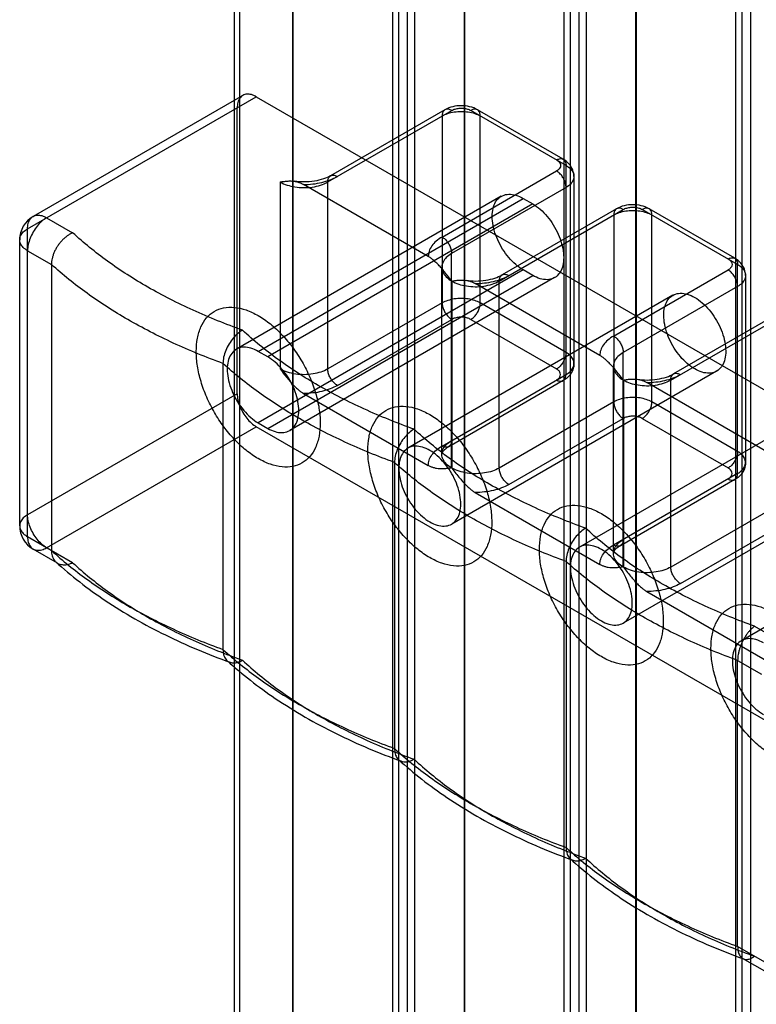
# Model space of a CAD drawing. Header units: millimetres. Extents: x 461 to 571, y 111 to 1330.
# Tile 16 of 24: x 461 to 515, y 1001 to 1074. Entities that reach past the tile are written whole.
import ezdxf

# ---------------------------------------------------------------- set-up
doc = ezdxf.new("R2010")
doc.units = ezdxf.units.MM
doc.header["$LTSCALE"] = 93.666717
doc.layers.get('0').update_dxf_attribs({"linetype": 'CONTINUOUS'})
doc.layers.add('INTFCLR_14552', color=7, linetype='CONTINUOUS')

msp = doc.modelspace()

# ---------------------------------------------------------------- linework, layer by layer
at = {"color": 7}
for p, q in [((476.699, 1295.165), (476.699, 312.912)), ((477.138, 312.3), (477.138, 1294.552)), ((481.092, 308.654), (481.092, 1290.907)), ((489.555, 1287.057), (489.555, 304.805)), ((490.121, 304.805), (490.121, 1287.057)), ((488.445, 1286.662), (488.445, 304.409)), ((488.932, 304.445), (488.932, 1286.697)), ((493.82, 301.306), (493.82, 1283.558)), ((502.283, 1279.709), (502.283, 297.456)), ((502.849, 297.456), (502.849, 1279.709)), ((501.173, 1279.314), (501.173, 297.061)), ((501.66, 297.096), (501.66, 1279.349)), ((506.548, 293.958), (506.548, 1276.21)), ((513.901, 1271.965), (513.901, 289.713)), ((514.388, 289.748), (514.388, 1272.001)), ((515.011, 1272.36), (515.011, 290.108)), ((481.036, 1127.197), (481.036, 963.607)), ((493.764, 1119.848), (493.764, 956.259)), ((506.492, 1112.5), (506.492, 948.91))]:
    msp.add_line(p, q, dxfattribs=at)
at = {"layer": 'INTFCLR_14552', "color": 7}
for p, q in [((461.384, 1058.312), (478.354, 1068.11)), ((477.354, 1068.209), (461.798, 1059.228)), ((478.354, 1068.11), (532.802, 1036.675)), ((476.94, 1046.064), (476.94, 1067.293)), ((483.658, 1061.782), (492.85, 1067.089)), ((492.35, 1067.139), (483.865, 1062.24)), ((501.335, 1063.007), (494.264, 1067.089)), ((501.128, 1063.465), (494.764, 1067.139)), ((492.143, 1066.681), (492.143, 1052.801)), ((494.971, 1052.801), (494.971, 1066.681)), ((501.335, 1047.493), (501.335, 1063.007)), ((492.136, 1057.696), (500.628, 1062.599)), ((501.921, 1062.19), (501.921, 1048.31)), ((480.122, 1061.782), (480.122, 1047.902)), ((491.114, 1056.253), (481.854, 1061.599)), ((483.658, 1047.902), (483.658, 1061.782)), ((501.335, 1061.374), (492.843, 1056.471)), ((496.528, 1060.718), (476.871, 1049.369)), ((478.496, 1049.208), (498.153, 1060.557)), ((498.153, 1060.557), (498.86, 1060.149)), ((498.86, 1060.149), (479.203, 1048.8)), ((496.379, 1054.43), (505.578, 1059.741)), ((505.078, 1059.791), (496.586, 1054.888)), ((514.063, 1055.659), (506.992, 1059.741)), ((513.856, 1056.116), (507.492, 1059.791)), ((462.798, 1059.129), (464.725, 1058.016)), ((504.871, 1059.333), (504.871, 1045.452)), ((507.699, 1045.452), (507.699, 1059.333)), ((461.384, 1035.45), (461.384, 1058.312)), ((460.798, 1036.267), (460.798, 1057.496)), ((461.384, 1056.679), (463.152, 1055.659)), ((492.843, 1040.557), (492.843, 1056.471)), ((463.152, 1055.659), (463.152, 1034.429)), ((492.114, 1041.574), (492.114, 1055.454)), ((514.063, 1040.145), (514.063, 1055.659)), ((498.153, 1055.25), (478.496, 1043.901)), ((479.203, 1043.493), (498.86, 1054.842)), ((500.485, 1054.681), (480.828, 1043.332)), ((498.86, 1054.842), (498.153, 1055.25)), ((504.864, 1050.347), (513.356, 1055.25)), ((514.649, 1054.842), (514.649, 1040.962)), ((492.857, 1054.43), (492.857, 1040.549)), ((503.842, 1048.904), (494.586, 1054.248)), ((496.379, 1040.549), (496.379, 1054.43)), ((514.063, 1054.026), (505.571, 1049.123)), ((509.256, 1053.37), (489.599, 1042.021)), ((492.143, 1052.801), (483.658, 1047.902)), ((501.335, 1049.126), (494.971, 1052.801)), ((509.107, 1047.081), (518.306, 1052.393)), ((517.806, 1052.442), (509.314, 1047.539)), ((484.365, 1046.677), (492.85, 1051.576)), ((494.264, 1051.576), (500.628, 1047.902)), ((479.203, 1048.8), (478.496, 1049.208)), ((505.571, 1033.209), (505.571, 1049.123)), ((475.88, 1048.31), (475.88, 1027.081)), ((504.842, 1034.226), (504.842, 1048.106)), ((492.136, 1042.182), (501.335, 1047.493)), ((512.506, 1047.741), (492.849, 1036.392)), ((501.128, 1047.036), (492.636, 1042.133)), ((505.585, 1047.081), (505.585, 1033.201)), ((516.57, 1041.556), (507.314, 1046.9)), ((509.107, 1033.201), (509.107, 1047.081)), ((476.94, 1046.064), (461.384, 1037.083)), ((481.854, 1046.085), (491.114, 1040.739)), ((521.984, 1046.022), (502.327, 1034.672)), ((504.871, 1045.452), (496.379, 1040.549)), ((514.063, 1041.778), (507.699, 1045.452)), ((478.496, 1043.901), (479.203, 1043.493)), ((497.086, 1039.324), (505.578, 1044.227)), ((506.992, 1044.227), (513.356, 1040.553)), ((462.798, 1034.634), (478.354, 1043.615)), ((532.802, 1012.18), (478.354, 1043.615)), ((488.608, 1040.962), (488.608, 1019.733)), ((514.063, 1040.145), (504.864, 1034.834)), ((525.234, 1040.392), (505.577, 1029.043)), ((513.856, 1039.687), (505.364, 1034.784)), ((494.586, 1038.734), (503.842, 1033.391)), ((534.005, 1039.082), (514.348, 1027.732)), ((517.599, 1038.104), (509.107, 1033.201)), ((509.814, 1031.976), (518.306, 1036.879)), ((464.725, 1033.521), (461.384, 1035.45)), ((463.612, 1033.487), (461.798, 1034.535)), ((501.336, 1033.614), (501.336, 1012.384)), ((507.314, 1031.386), (516.57, 1026.042)), ((515.319, 1028.807), (517.246, 1027.694)), ((514.064, 1005.036), (514.064, 1026.265)), ((514.064, 1026.265), (515.831, 1025.245)), ((517.246, 1003.199), (514.064, 1005.036)), ((516.246, 1003.1), (514.432, 1004.147))]:
    msp.add_line(p, q, dxfattribs=at)
for centre, start, end in [((462.798, 1057.496), 120.01122, 179.98345), ((462.798, 1036.267), 180.00014, 240.00049)]:
    msp.add_arc(centre, 2, start, end, dxfattribs=at)
for points, knots in [([(478.354, 1068.11), (478.239, 1068.176), (478.011, 1068.279), (477.658, 1068.323), (477.342, 1068.231), (477.104, 1068.003), (476.966, 1067.675), (476.94, 1067.426), (476.94, 1067.293)], [0, 0, 0, 0, 0.190418, 0.353949, 0.499988, 0.646029, 0.809567, 1, 1, 1, 1]), ([(492.85, 1067.089), (492.782, 1067.128), (492.648, 1067.186), (492.436, 1067.192), (492.261, 1067.091), (492.16, 1066.905), (492.143, 1066.759), (492.143, 1066.681)], [0, 0, 0, 0, 0.224845, 0.413543, 0.586453, 0.775153, 1, 1, 1, 1]), ([(492.143, 1066.681), (492.274, 1066.757), (492.567, 1066.883), (493.045, 1066.994), (493.557, 1067.032), (494.069, 1066.994), (494.548, 1066.883), (494.841, 1066.757), (494.971, 1066.681)], [0, 0, 0, 0, 0.154291, 0.3232, 0.499999, 0.676799, 0.845709, 1, 1, 1, 1]), ([(494.764, 1067.139), (494.582, 1067.244), (494.182, 1067.396), (493.549, 1067.466), (492.922, 1067.393), (492.528, 1067.242), (492.35, 1067.139)], [0, 0, 0, 0, 0.250957, 0.503941, 0.754409, 1, 1, 1, 1]), ([(492.85, 1067.089), (492.93, 1067.135), (493.11, 1067.208), (493.404, 1067.261), (493.711, 1067.261), (494.004, 1067.208), (494.185, 1067.135), (494.264, 1067.089)], [0, 0, 0, 0, 0.187718, 0.393746, 0.606298, 0.812312, 1, 1, 1, 1]), ([(494.971, 1066.681), (494.971, 1066.759), (494.954, 1066.905), (494.853, 1067.091), (494.678, 1067.192), (494.467, 1067.186), (494.332, 1067.128), (494.264, 1067.089)], [0, 0, 0, 0, 0.224848, 0.413548, 0.586457, 0.775154, 1, 1, 1, 1]), ([(500.628, 1063.415), (500.696, 1063.454), (500.828, 1063.511), (501.036, 1063.519), (501.211, 1063.423), (501.317, 1063.237), (501.335, 1063.088), (501.335, 1063.007)], [0, 0, 0, 0, 0.224171, 0.406882, 0.577698, 0.767913, 1, 1, 1, 1]), ([(500.628, 1063.415), (500.696, 1063.376), (500.814, 1063.288), (500.925, 1063.108), (500.925, 1062.906), (500.814, 1062.726), (500.696, 1062.638), (500.628, 1062.599)], [0, 0, 0, 0, 0.225472, 0.413809, 0.58618, 0.77451, 1, 1, 1, 1]), ([(501.921, 1062.19), (501.921, 1062.35), (501.86, 1062.682), (501.585, 1063.138), (501.295, 1063.369), (501.128, 1063.465)], [0, 0, 0, 0, 0.305005, 0.631767, 1, 1, 1, 1]), ([(501.335, 1063.007), (501.45, 1062.941), (501.649, 1062.797), (501.862, 1062.52), (501.946, 1062.207), (501.876, 1061.885), (501.661, 1061.593), (501.454, 1061.442), (501.335, 1061.374)], [0, 0, 0, 0, 0.189536, 0.34775, 0.491763, 0.638304, 0.803732, 1, 1, 1, 1]), ([(483.865, 1062.24), (483.699, 1062.144), (483.305, 1061.976), (482.64, 1061.82), (481.911, 1061.764), (481.414, 1061.798), (481.176, 1061.833)], [0, 0, 0, 0, 0.208544, 0.461299, 0.73905, 1, 1, 1, 1]), ([(481.854, 1061.599), (482.085, 1061.597), (482.542, 1061.621), (483.205, 1061.732), (483.817, 1061.917), (484.193, 1062.091), (484.365, 1062.19)], [0, 0, 0, 0, 0.265902, 0.525318, 0.771771, 1, 1, 1, 1]), ([(483.658, 1061.782), (483.658, 1061.86), (483.675, 1062.003), (483.772, 1062.187), (483.942, 1062.291), (484.157, 1062.29), (484.295, 1062.231), (484.365, 1062.19)], [0, 0, 0, 0, 0.224173, 0.406886, 0.577702, 0.767916, 1, 1, 1, 1]), ([(501.335, 1061.374), (501.335, 1061.465), (501.309, 1061.654), (501.211, 1061.93), (501.061, 1062.195), (500.867, 1062.427), (500.71, 1062.551), (500.628, 1062.599)], [0, 0, 0, 0, 0.186419, 0.385287, 0.595885, 0.805843, 1, 1, 1, 1]), ([(480.122, 1061.782), (480.227, 1061.798), (480.426, 1061.829), (480.715, 1061.856), (480.983, 1061.857), (481.231, 1061.829), (481.46, 1061.775), (481.667, 1061.698), (481.794, 1061.633), (481.854, 1061.599)], [0, 0, 0, 0, 0.17813, 0.339827, 0.489217, 0.62863, 0.759692, 0.883331, 1, 1, 1, 1]), ([(480.122, 1061.782), (480.285, 1061.688), (480.644, 1061.534), (481.229, 1061.395), (481.857, 1061.344), (482.499, 1061.386), (483.11, 1061.524), (483.488, 1061.684), (483.658, 1061.782)], [0, 0, 0, 0, 0.15387, 0.316462, 0.489651, 0.667478, 0.839811, 1, 1, 1, 1]), ([(498.153, 1055.25), (497.958, 1055.363), (497.574, 1055.644), (497.062, 1056.169), (496.613, 1056.79), (496.25, 1057.471), (495.993, 1058.176), (495.855, 1058.868), (495.845, 1059.507), (495.967, 1060.064), (496.222, 1060.507), (496.611, 1060.799), (497.098, 1060.901), (497.633, 1060.816), (497.979, 1060.658), (498.153, 1060.557)], [0, 0, 0, 0, 0.08292, 0.173299, 0.267979, 0.36291, 0.455658, 0.542389, 0.620375, 0.688818, 0.748859, 0.80431, 0.86176, 0.92623, 1, 1, 1, 1]), ([(498.86, 1060.149), (499.056, 1060.036), (499.44, 1059.755), (499.951, 1059.23), (500.401, 1058.61), (500.764, 1057.928), (501.021, 1057.223), (501.159, 1056.532), (501.169, 1055.892), (501.047, 1055.336), (500.792, 1054.892), (500.403, 1054.6), (499.916, 1054.498), (499.381, 1054.583), (499.035, 1054.741), (498.86, 1054.842)], [0, 0, 0, 0, 0.08292, 0.173299, 0.267979, 0.36291, 0.455658, 0.542389, 0.620375, 0.688818, 0.748859, 0.80431, 0.86176, 0.92623, 1, 1, 1, 1]), ([(505.578, 1059.741), (505.51, 1059.78), (505.376, 1059.838), (505.164, 1059.844), (504.989, 1059.743), (504.888, 1059.557), (504.871, 1059.411), (504.871, 1059.333)], [0, 0, 0, 0, 0.224845, 0.413543, 0.586453, 0.775153, 1, 1, 1, 1]), ([(507.492, 1059.791), (507.31, 1059.896), (506.91, 1060.048), (506.277, 1060.118), (505.65, 1060.044), (505.256, 1059.893), (505.078, 1059.791)], [0, 0, 0, 0, 0.250957, 0.503941, 0.754409, 1, 1, 1, 1]), ([(505.578, 1059.741), (505.658, 1059.787), (505.838, 1059.86), (506.132, 1059.912), (506.439, 1059.912), (506.732, 1059.86), (506.913, 1059.787), (506.992, 1059.741)], [0, 0, 0, 0, 0.187718, 0.393746, 0.606298, 0.812312, 1, 1, 1, 1]), ([(507.699, 1059.333), (507.699, 1059.411), (507.682, 1059.557), (507.581, 1059.743), (507.406, 1059.844), (507.195, 1059.838), (507.06, 1059.78), (506.992, 1059.741)], [0, 0, 0, 0, 0.224848, 0.413548, 0.586457, 0.775154, 1, 1, 1, 1]), ([(461.384, 1058.312), (461.384, 1058.445), (461.409, 1058.693), (461.547, 1059.022), (461.786, 1059.25), (462.103, 1059.342), (462.456, 1059.297), (462.683, 1059.195), (462.798, 1059.129)], [0, 0, 0, 0, 0.190051, 0.35379, 0.500208, 0.646608, 0.810245, 1, 1, 1, 1]), ([(462.798, 1059.129), (462.667, 1059.053), (462.412, 1058.862), (462.076, 1058.504), (461.885, 1058.223), (461.798, 1058.073)], [0, 0, 0, 0, 0.308582, 0.6464, 1, 1, 1, 1]), ([(504.871, 1059.333), (505.002, 1059.408), (505.295, 1059.534), (505.773, 1059.646), (506.285, 1059.684), (506.797, 1059.646), (507.276, 1059.534), (507.569, 1059.408), (507.699, 1059.333)], [0, 0, 0, 0, 0.154291, 0.3232, 0.499999, 0.676799, 0.845709, 1, 1, 1, 1]), ([(461.384, 1056.679), (461.269, 1056.745), (461.067, 1056.892), (460.852, 1057.175), (460.773, 1057.495), (460.851, 1057.816), (461.066, 1058.099), (461.269, 1058.246), (461.384, 1058.312)], [0, 0, 0, 0, 0.189763, 0.353403, 0.499801, 0.646217, 0.809952, 1, 1, 1, 1]), ([(461.798, 1058.073), (461.712, 1057.923), (461.564, 1057.617), (461.421, 1057.147), (461.384, 1056.83), (461.384, 1056.679)], [0, 0, 0, 0, 0.353598, 0.691417, 1, 1, 1, 1]), ([(464.725, 1058.016), (464.654, 1057.984), (464.514, 1057.909), (464.312, 1057.774), (464.117, 1057.615), (463.933, 1057.435), (463.762, 1057.238), (463.608, 1057.026), (463.472, 1056.803), (463.359, 1056.573), (463.268, 1056.34), (463.202, 1056.109), (463.161, 1055.882), (463.152, 1055.732), (463.152, 1055.659)], [0, 0, 0, 0, 0.07847, 0.160428, 0.245226, 0.332151, 0.420255, 0.508643, 0.596636, 0.683155, 0.767338, 0.848617, 0.92627, 1, 1, 1, 1]), ([(477.331, 1050.781), (476.087, 1051.224), (473.694, 1052.184), (470.335, 1053.891), (467.335, 1055.81), (465.543, 1057.261), (464.725, 1058.016)], [0, 0, 0, 0, 0.270775, 0.528351, 0.771597, 1, 1, 1, 1]), ([(492.136, 1057.696), (491.981, 1057.606), (491.7, 1057.413), (491.366, 1057.059), (491.157, 1056.667), (491.112, 1056.387), (491.114, 1056.253)], [0, 0, 0, 0, 0.2901, 0.549289, 0.78224, 1, 1, 1, 1]), ([(492.136, 1057.696), (492.215, 1057.65), (492.365, 1057.533), (492.555, 1057.31), (492.71, 1057.047), (492.814, 1056.764), (492.843, 1056.566), (492.843, 1056.471)], [0, 0, 0, 0, 0.186418, 0.385285, 0.595883, 0.805842, 1, 1, 1, 1]), ([(492.843, 1054.438), (492.741, 1054.571), (492.547, 1054.825), (492.263, 1055.182), (491.997, 1055.491), (491.75, 1055.751), (491.522, 1055.962), (491.314, 1056.127), (491.178, 1056.216), (491.114, 1056.253)], [0, 0, 0, 0, 0.199099, 0.380625, 0.542495, 0.684488, 0.807218, 0.911873, 1, 1, 1, 1]), ([(492.843, 1056.471), (492.7, 1056.389), (492.452, 1056.209), (492.187, 1055.864), (492.083, 1055.475), (492.17, 1055.074), (492.438, 1054.711), (492.695, 1054.523), (492.843, 1054.438)], [0, 0, 0, 0, 0.189587, 0.347768, 0.491765, 0.638309, 0.803743, 1, 1, 1, 1]), ([(513.356, 1056.067), (513.424, 1056.106), (513.556, 1056.163), (513.764, 1056.17), (513.939, 1056.075), (514.045, 1055.888), (514.063, 1055.739), (514.063, 1055.659)], [0, 0, 0, 0, 0.224171, 0.406882, 0.577698, 0.767913, 1, 1, 1, 1]), ([(513.356, 1056.067), (513.424, 1056.028), (513.542, 1055.94), (513.653, 1055.759), (513.652, 1055.558), (513.542, 1055.377), (513.424, 1055.29), (513.356, 1055.25)], [0, 0, 0, 0, 0.225472, 0.413809, 0.58618, 0.77451, 1, 1, 1, 1]), ([(514.649, 1054.842), (514.649, 1055.001), (514.588, 1055.334), (514.313, 1055.789), (514.023, 1056.02), (513.856, 1056.116)], [0, 0, 0, 0, 0.305005, 0.631767, 1, 1, 1, 1]), ([(475.88, 1048.31), (474.631, 1048.766), (472.226, 1049.751), (468.845, 1051.487), (465.811, 1053.431), (463.988, 1054.896), (463.152, 1055.659)], [0, 0, 0, 0, 0.269861, 0.526641, 0.770289, 1, 1, 1, 1]), ([(492.114, 1055.454), (492.118, 1055.414), (492.144, 1055.329), (492.195, 1055.256), (492.227, 1055.219)], [0, 0, 0, 0, 0.446576, 1, 1, 1, 1]), ([(514.063, 1055.659), (514.178, 1055.592), (514.377, 1055.449), (514.59, 1055.171), (514.674, 1054.859), (514.604, 1054.536), (514.389, 1054.245), (514.182, 1054.094), (514.063, 1054.026)], [0, 0, 0, 0, 0.189536, 0.34775, 0.491763, 0.638304, 0.803732, 1, 1, 1, 1]), ([(493.91, 1054.482), (494.142, 1054.448), (494.633, 1054.414), (495.358, 1054.467), (496.024, 1054.623), (496.419, 1054.791), (496.586, 1054.888)], [0, 0, 0, 0, 0.256336, 0.535143, 0.789957, 1, 1, 1, 1]), ([(494.586, 1054.248), (494.816, 1054.247), (495.271, 1054.27), (495.931, 1054.382), (496.541, 1054.565), (496.915, 1054.739), (497.086, 1054.838)], [0, 0, 0, 0, 0.265913, 0.525319, 0.771763, 1, 1, 1, 1]), ([(496.379, 1054.43), (496.379, 1054.508), (496.396, 1054.651), (496.493, 1054.835), (496.663, 1054.939), (496.878, 1054.937), (497.016, 1054.878), (497.086, 1054.838)], [0, 0, 0, 0, 0.224173, 0.406886, 0.577702, 0.767916, 1, 1, 1, 1]), ([(514.063, 1054.026), (514.063, 1054.117), (514.037, 1054.305), (513.939, 1054.582), (513.789, 1054.847), (513.595, 1055.079), (513.438, 1055.203), (513.356, 1055.25)], [0, 0, 0, 0, 0.186419, 0.385287, 0.595885, 0.805843, 1, 1, 1, 1]), ([(492.857, 1054.43), (492.962, 1054.446), (493.161, 1054.477), (493.449, 1054.505), (493.717, 1054.506), (493.965, 1054.478), (494.192, 1054.424), (494.399, 1054.347), (494.526, 1054.283), (494.586, 1054.248)], [0, 0, 0, 0, 0.178135, 0.33983, 0.489216, 0.628623, 0.759683, 0.883325, 1, 1, 1, 1]), ([(492.857, 1054.43), (493.02, 1054.336), (493.377, 1054.182), (493.959, 1054.044), (494.585, 1053.993), (495.224, 1054.035), (495.833, 1054.172), (496.21, 1054.332), (496.379, 1054.43)], [0, 0, 0, 0, 0.15387, 0.316462, 0.489651, 0.667478, 0.839811, 1, 1, 1, 1]), ([(494.971, 1052.801), (494.841, 1052.876), (494.548, 1053.002), (494.069, 1053.114), (493.557, 1053.152), (493.045, 1053.114), (492.567, 1053.002), (492.274, 1052.876), (492.143, 1052.801)], [0, 0, 0, 0, 0.154291, 0.323201, 0.500001, 0.6768, 0.845709, 1, 1, 1, 1]), ([(510.881, 1047.902), (510.686, 1048.015), (510.302, 1048.296), (509.79, 1048.821), (509.341, 1049.441), (508.978, 1050.123), (508.721, 1050.828), (508.583, 1051.519), (508.573, 1052.159), (508.695, 1052.715), (508.95, 1053.159), (509.339, 1053.451), (509.825, 1053.553), (510.361, 1053.467), (510.707, 1053.31), (510.881, 1053.209)], [0, 0, 0, 0, 0.08292, 0.173299, 0.267979, 0.36291, 0.455658, 0.542389, 0.620375, 0.688818, 0.748859, 0.80431, 0.86176, 0.92623, 1, 1, 1, 1]), ([(510.881, 1053.209), (511.077, 1053.096), (511.461, 1052.815), (511.972, 1052.29), (512.421, 1051.669), (512.785, 1050.988), (513.042, 1050.283), (513.18, 1049.592), (513.189, 1048.952), (513.068, 1048.396), (512.812, 1047.952), (512.424, 1047.66), (511.937, 1047.558), (511.402, 1047.643), (511.055, 1047.801), (510.881, 1047.902)], [0, 0, 0, 0, 0.08292, 0.173299, 0.267979, 0.36291, 0.455658, 0.542389, 0.620375, 0.688818, 0.748859, 0.80431, 0.86176, 0.92623, 1, 1, 1, 1]), ([(478.496, 1041.247), (478.181, 1041.43), (477.558, 1041.865), (476.703, 1042.667), (475.916, 1043.611), (475.226, 1044.665), (474.658, 1045.79), (474.232, 1046.946), (473.966, 1048.087), (473.871, 1049.171), (473.949, 1050.158), (474.2, 1051.017), (474.625, 1051.716), (475.214, 1052.216), (475.941, 1052.484), (476.761, 1052.509), (477.638, 1052.299), (478.209, 1052.027), (478.496, 1051.862)], [0, 0, 0, 0, 0.066655, 0.138619, 0.214316, 0.29143, 0.369026, 0.444808, 0.516675, 0.583117, 0.643313, 0.697202, 0.74574, 0.79106, 0.836205, 0.884956, 0.939279, 1, 1, 1, 1]), ([(492.143, 1052.801), (492.143, 1052.709), (492.17, 1052.516), (492.271, 1052.236), (492.425, 1051.969), (492.618, 1051.742), (492.771, 1051.622), (492.85, 1051.576)], [0, 0, 0, 0, 0.187064, 0.393389, 0.606612, 0.812937, 1, 1, 1, 1]), ([(494.264, 1051.576), (494.343, 1051.622), (494.497, 1051.742), (494.689, 1051.969), (494.843, 1052.236), (494.944, 1052.516), (494.971, 1052.709), (494.971, 1052.801)], [0, 0, 0, 0, 0.187063, 0.393387, 0.606611, 0.812936, 1, 1, 1, 1]), ([(478.496, 1051.862), (478.811, 1051.679), (479.433, 1051.244), (480.289, 1050.442), (481.076, 1049.498), (481.766, 1048.444), (482.334, 1047.319), (482.76, 1046.163), (483.025, 1045.022), (483.121, 1043.939), (483.043, 1042.951), (482.791, 1042.092), (482.367, 1041.393), (481.777, 1040.893), (481.051, 1040.625), (480.23, 1040.601), (479.353, 1040.81), (478.783, 1041.082), (478.496, 1041.247)], [0, 0, 0, 0, 0.066655, 0.138619, 0.214316, 0.29143, 0.369026, 0.444808, 0.516675, 0.583117, 0.643313, 0.697202, 0.74574, 0.79106, 0.836205, 0.884956, 0.939279, 1, 1, 1, 1]), ([(494.264, 1051.576), (494.185, 1051.622), (494.004, 1051.694), (493.711, 1051.747), (493.404, 1051.747), (493.11, 1051.694), (492.93, 1051.622), (492.85, 1051.576)], [0, 0, 0, 0, 0.187714, 0.393744, 0.606297, 0.812311, 1, 1, 1, 1]), ([(477.331, 1050.781), (477.199, 1050.705), (476.952, 1050.522), (476.618, 1050.178), (476.319, 1049.761), (476.076, 1049.285), (475.92, 1048.793), (475.88, 1048.464), (475.88, 1048.31)], [0, 0, 0, 0, 0.153437, 0.308095, 0.482067, 0.668257, 0.845354, 1, 1, 1, 1]), ([(490.059, 1043.433), (488.8, 1043.881), (486.377, 1044.855), (482.982, 1046.588), (479.955, 1048.537), (478.152, 1050.013), (477.331, 1050.781)], [0, 0, 0, 0, 0.2711, 0.528794, 0.771929, 1, 1, 1, 1]), ([(504.864, 1050.347), (504.709, 1050.258), (504.428, 1050.064), (504.094, 1049.711), (503.885, 1049.319), (503.84, 1049.039), (503.842, 1048.904)], [0, 0, 0, 0, 0.2901, 0.549289, 0.78224, 1, 1, 1, 1]), ([(504.864, 1050.347), (504.943, 1050.302), (505.093, 1050.184), (505.283, 1049.962), (505.437, 1049.699), (505.542, 1049.415), (505.571, 1049.218), (505.571, 1049.123)], [0, 0, 0, 0, 0.186418, 0.385285, 0.595883, 0.805842, 1, 1, 1, 1]), ([(478.496, 1049.208), (478.322, 1049.308), (477.978, 1049.466), (477.446, 1049.551), (476.963, 1049.453), (476.573, 1049.168), (476.314, 1048.728), (476.189, 1048.174), (476.195, 1047.536), (476.33, 1046.846), (476.585, 1046.14), (476.947, 1045.454), (477.398, 1044.827), (477.913, 1044.297), (478.299, 1044.014), (478.496, 1043.901)], [0, 0, 0, 0, 0.073511, 0.137516, 0.194534, 0.249604, 0.309419, 0.377722, 0.455461, 0.541841, 0.634512, 0.730005, 0.825571, 0.916751, 1, 1, 1, 1]), ([(479.203, 1043.493), (479.377, 1043.392), (479.721, 1043.235), (480.253, 1043.149), (480.736, 1043.247), (481.125, 1043.533), (481.385, 1043.973), (481.51, 1044.527), (481.503, 1045.164), (481.369, 1045.855), (481.114, 1046.561), (480.752, 1047.247), (480.3, 1047.874), (479.786, 1048.403), (479.399, 1048.686), (479.203, 1048.8)], [0, 0, 0, 0, 0.073511, 0.137516, 0.194534, 0.249604, 0.309419, 0.377722, 0.455461, 0.541841, 0.634512, 0.730005, 0.825571, 0.916751, 1, 1, 1, 1]), ([(501.335, 1049.126), (501.335, 1049.035), (501.308, 1048.842), (501.207, 1048.562), (501.053, 1048.295), (500.861, 1048.067), (500.707, 1047.947), (500.628, 1047.902)], [0, 0, 0, 0, 0.187064, 0.393389, 0.606613, 0.812937, 1, 1, 1, 1]), ([(501.335, 1047.493), (501.45, 1047.56), (501.653, 1047.706), (501.868, 1047.99), (501.946, 1048.31), (501.868, 1048.63), (501.653, 1048.914), (501.45, 1049.06), (501.335, 1049.126)], [0, 0, 0, 0, 0.189945, 0.35362, 0.499999, 0.646378, 0.810055, 1, 1, 1, 1]), ([(505.571, 1047.09), (505.469, 1047.223), (505.275, 1047.477), (504.991, 1047.833), (504.725, 1048.143), (504.478, 1048.403), (504.25, 1048.613), (504.042, 1048.778), (503.906, 1048.867), (503.842, 1048.904)], [0, 0, 0, 0, 0.199099, 0.380625, 0.542495, 0.684488, 0.807218, 0.911873, 1, 1, 1, 1]), ([(505.571, 1049.123), (505.428, 1049.04), (505.18, 1048.861), (504.915, 1048.516), (504.811, 1048.127), (504.898, 1047.726), (505.166, 1047.362), (505.423, 1047.175), (505.571, 1047.09)], [0, 0, 0, 0, 0.189587, 0.347768, 0.491765, 0.638309, 0.803743, 1, 1, 1, 1]), ([(488.608, 1040.962), (487.359, 1041.418), (484.954, 1042.403), (481.573, 1044.139), (478.539, 1046.082), (476.716, 1047.547), (475.88, 1048.31)], [0, 0, 0, 0, 0.269869, 0.526644, 0.770289, 1, 1, 1, 1]), ([(501.921, 1048.31), (501.921, 1048.151), (501.86, 1047.818), (501.585, 1047.363), (501.295, 1047.132), (501.128, 1047.036)], [0, 0, 0, 0, 0.305006, 0.631767, 1, 1, 1, 1]), ([(504.842, 1048.106), (504.846, 1048.065), (504.872, 1047.981), (504.923, 1047.908), (504.955, 1047.87)], [0, 0, 0, 0, 0.446576, 1, 1, 1, 1]), ([(480.122, 1047.902), (480.224, 1047.769), (480.418, 1047.514), (480.703, 1047.157), (480.969, 1046.848), (481.217, 1046.588), (481.446, 1046.377), (481.654, 1046.211), (481.79, 1046.122), (481.854, 1046.085)], [0, 0, 0, 0, 0.199069, 0.380573, 0.542433, 0.684429, 0.807172, 0.911848, 1, 1, 1, 1]), ([(483.658, 1047.902), (483.495, 1047.807), (483.136, 1047.653), (482.551, 1047.514), (481.922, 1047.463), (481.281, 1047.505), (480.669, 1047.643), (480.292, 1047.804), (480.122, 1047.902)], [0, 0, 0, 0, 0.153964, 0.316506, 0.489658, 0.667492, 0.839834, 1, 1, 1, 1]), ([(484.365, 1046.677), (484.286, 1046.722), (484.136, 1046.84), (483.946, 1047.063), (483.791, 1047.325), (483.687, 1047.609), (483.658, 1047.807), (483.658, 1047.902)], [0, 0, 0, 0, 0.186389, 0.385243, 0.595869, 0.805849, 1, 1, 1, 1]), ([(500.628, 1047.085), (500.696, 1047.124), (500.814, 1047.212), (500.924, 1047.393), (500.924, 1047.594), (500.814, 1047.775), (500.696, 1047.862), (500.628, 1047.902)], [0, 0, 0, 0, 0.225517, 0.413837, 0.5862, 0.774514, 1, 1, 1, 1]), ([(500.628, 1047.085), (500.696, 1047.046), (500.831, 1046.988), (501.042, 1046.982), (501.217, 1047.083), (501.318, 1047.27), (501.335, 1047.415), (501.335, 1047.493)], [0, 0, 0, 0, 0.224845, 0.413543, 0.586453, 0.775153, 1, 1, 1, 1]), ([(506.638, 1047.134), (506.87, 1047.1), (507.361, 1047.065), (508.086, 1047.119), (508.752, 1047.275), (509.147, 1047.443), (509.314, 1047.539)], [0, 0, 0, 0, 0.256336, 0.535143, 0.789957, 1, 1, 1, 1]), ([(507.314, 1046.9), (507.544, 1046.898), (507.999, 1046.922), (508.659, 1047.033), (509.269, 1047.217), (509.643, 1047.391), (509.814, 1047.49)], [0, 0, 0, 0, 0.265913, 0.525319, 0.771763, 1, 1, 1, 1]), ([(509.107, 1047.081), (509.107, 1047.159), (509.124, 1047.303), (509.221, 1047.486), (509.391, 1047.591), (509.606, 1047.589), (509.744, 1047.53), (509.814, 1047.49)], [0, 0, 0, 0, 0.224173, 0.406886, 0.577702, 0.767916, 1, 1, 1, 1]), ([(484.365, 1046.677), (484.193, 1046.578), (483.817, 1046.403), (483.205, 1046.219), (482.542, 1046.107), (482.085, 1046.084), (481.854, 1046.085)], [0, 0, 0, 0, 0.228232, 0.474684, 0.7341, 1, 1, 1, 1]), ([(505.585, 1047.081), (505.689, 1047.098), (505.888, 1047.128), (506.177, 1047.156), (506.445, 1047.157), (506.693, 1047.13), (506.92, 1047.076), (507.127, 1046.999), (507.254, 1046.934), (507.314, 1046.9)], [0, 0, 0, 0, 0.178135, 0.33983, 0.489216, 0.628623, 0.759683, 0.883325, 1, 1, 1, 1]), ([(505.585, 1047.081), (505.748, 1046.988), (506.105, 1046.834), (506.687, 1046.696), (507.313, 1046.645), (507.952, 1046.687), (508.561, 1046.824), (508.938, 1046.984), (509.107, 1047.081)], [0, 0, 0, 0, 0.15387, 0.316462, 0.489651, 0.667478, 0.839811, 1, 1, 1, 1]), ([(476.94, 1046.064), (476.94, 1045.913), (476.978, 1045.596), (477.121, 1045.126), (477.343, 1044.664), (477.632, 1044.24), (477.967, 1043.882), (478.223, 1043.691), (478.354, 1043.615)], [0, 0, 0, 0, 0.154733, 0.323583, 0.499989, 0.676398, 0.845256, 1, 1, 1, 1]), ([(491.224, 1033.899), (490.909, 1034.081), (490.286, 1034.517), (489.431, 1035.318), (488.644, 1036.263), (487.954, 1037.317), (487.385, 1038.442), (486.96, 1039.598), (486.694, 1040.739), (486.599, 1041.822), (486.677, 1042.81), (486.928, 1043.669), (487.353, 1044.368), (487.942, 1044.868), (488.669, 1045.136), (489.489, 1045.16), (490.366, 1044.951), (490.937, 1044.679), (491.224, 1044.513)], [0, 0, 0, 0, 0.066655, 0.138619, 0.214316, 0.29143, 0.369026, 0.444808, 0.516675, 0.583117, 0.643313, 0.697202, 0.74574, 0.79106, 0.836205, 0.884956, 0.939279, 1, 1, 1, 1]), ([(507.699, 1045.452), (507.569, 1045.528), (507.282, 1045.651), (506.814, 1045.762), (506.311, 1045.803), (505.798, 1045.769), (505.309, 1045.659), (505.007, 1045.531), (504.871, 1045.452)], [0, 0, 0, 0, 0.153918, 0.316484, 0.489655, 0.667486, 0.839823, 1, 1, 1, 1]), ([(504.871, 1045.452), (504.871, 1045.361), (504.898, 1045.172), (504.995, 1044.896), (505.146, 1044.631), (505.339, 1044.399), (505.496, 1044.275), (505.578, 1044.227)], [0, 0, 0, 0, 0.186419, 0.385286, 0.595884, 0.805843, 1, 1, 1, 1]), ([(506.992, 1044.227), (507.071, 1044.273), (507.221, 1044.391), (507.411, 1044.613), (507.566, 1044.876), (507.67, 1045.159), (507.699, 1045.357), (507.699, 1045.452)], [0, 0, 0, 0, 0.186418, 0.385285, 0.595883, 0.805842, 1, 1, 1, 1]), ([(491.224, 1044.513), (491.539, 1044.331), (492.161, 1043.896), (493.017, 1043.094), (493.804, 1042.149), (494.494, 1041.095), (495.062, 1039.97), (495.488, 1038.814), (495.753, 1037.673), (495.849, 1036.59), (495.771, 1035.603), (495.519, 1034.744), (495.095, 1034.045), (494.505, 1033.545), (493.779, 1033.277), (492.958, 1033.252), (492.081, 1033.462), (491.511, 1033.734), (491.224, 1033.899)], [0, 0, 0, 0, 0.066655, 0.138619, 0.214316, 0.29143, 0.369026, 0.444808, 0.516675, 0.583117, 0.643313, 0.697202, 0.74574, 0.79106, 0.836205, 0.884956, 0.939279, 1, 1, 1, 1]), ([(506.992, 1044.228), (506.913, 1044.273), (506.732, 1044.346), (506.439, 1044.399), (506.131, 1044.399), (505.838, 1044.346), (505.658, 1044.273), (505.578, 1044.227)], [0, 0, 0, 0, 0.187668, 0.393715, 0.60629, 0.812322, 1, 1, 1, 1]), ([(490.059, 1043.433), (489.927, 1043.357), (489.68, 1043.174), (489.346, 1042.83), (489.047, 1042.413), (488.804, 1041.936), (488.648, 1041.445), (488.608, 1041.115), (488.608, 1040.962)], [0, 0, 0, 0, 0.153437, 0.308095, 0.482067, 0.668257, 0.845354, 1, 1, 1, 1]), ([(502.787, 1036.085), (501.528, 1036.533), (499.105, 1037.506), (495.71, 1039.239), (492.683, 1041.189), (490.88, 1042.664), (490.059, 1043.433)], [0, 0, 0, 0, 0.2711, 0.528794, 0.771929, 1, 1, 1, 1]), ([(491.224, 1041.86), (491.05, 1041.96), (490.706, 1042.117), (490.174, 1042.203), (489.691, 1042.105), (489.301, 1041.819), (489.042, 1041.38), (488.917, 1040.826), (488.923, 1040.188), (489.058, 1039.498), (489.313, 1038.791), (489.675, 1038.105), (490.126, 1037.479), (490.641, 1036.949), (491.027, 1036.666), (491.224, 1036.553)], [0, 0, 0, 0, 0.073511, 0.137516, 0.194534, 0.249604, 0.309419, 0.377722, 0.455461, 0.541841, 0.634512, 0.730005, 0.825571, 0.916751, 1, 1, 1, 1]), ([(491.114, 1040.739), (491.112, 1040.873), (491.157, 1041.154), (491.366, 1041.545), (491.7, 1041.899), (491.981, 1042.093), (492.136, 1042.182)], [0, 0, 0, 0, 0.21776, 0.450713, 0.709903, 1, 1, 1, 1]), ([(492.843, 1040.557), (492.7, 1040.64), (492.452, 1040.819), (492.188, 1041.164), (492.083, 1041.553), (492.17, 1041.954), (492.438, 1042.318), (492.695, 1042.505), (492.843, 1042.59)], [0, 0, 0, 0, 0.189485, 0.347731, 0.49176, 0.638297, 0.803719, 1, 1, 1, 1]), ([(492.843, 1042.59), (492.843, 1042.512), (492.826, 1042.369), (492.729, 1042.185), (492.559, 1042.081), (492.344, 1042.083), (492.206, 1042.142), (492.136, 1042.182)], [0, 0, 0, 0, 0.224173, 0.406886, 0.577702, 0.767916, 1, 1, 1, 1]), ([(491.224, 1036.553), (491.397, 1036.452), (491.742, 1036.295), (492.274, 1036.209), (492.757, 1036.307), (493.146, 1036.593), (493.405, 1037.033), (493.53, 1037.587), (493.524, 1038.224), (493.39, 1038.915), (493.135, 1039.621), (492.772, 1040.307), (492.321, 1040.933), (491.807, 1041.463), (491.42, 1041.746), (491.224, 1041.86)], [0, 0, 0, 0, 0.073511, 0.137516, 0.194534, 0.249604, 0.309419, 0.377722, 0.455461, 0.541841, 0.634512, 0.730005, 0.825571, 0.916751, 1, 1, 1, 1]), ([(492.636, 1042.133), (492.518, 1042.064), (492.336, 1041.936), (492.155, 1041.735), (492.118, 1041.614), (492.114, 1041.574)], [0, 0, 0, 0, 0.52086, 0.849553, 1, 1, 1, 1]), ([(514.063, 1041.778), (514.063, 1041.687), (514.036, 1041.494), (513.935, 1041.213), (513.781, 1040.947), (513.589, 1040.719), (513.435, 1040.599), (513.356, 1040.553)], [0, 0, 0, 0, 0.187064, 0.393389, 0.606613, 0.812937, 1, 1, 1, 1]), ([(514.063, 1040.145), (514.178, 1040.211), (514.381, 1040.358), (514.596, 1040.641), (514.674, 1040.962), (514.596, 1041.282), (514.381, 1041.565), (514.178, 1041.712), (514.063, 1041.778)], [0, 0, 0, 0, 0.189945, 0.35362, 0.499999, 0.646378, 0.810055, 1, 1, 1, 1]), ([(501.336, 1033.614), (500.087, 1034.07), (497.682, 1035.054), (494.301, 1036.791), (491.267, 1038.734), (489.444, 1040.199), (488.608, 1040.962)], [0, 0, 0, 0, 0.269869, 0.526644, 0.770289, 1, 1, 1, 1]), ([(492.843, 1040.557), (492.739, 1040.541), (492.54, 1040.511), (492.251, 1040.482), (491.984, 1040.481), (491.736, 1040.509), (491.508, 1040.563), (491.301, 1040.64), (491.174, 1040.705), (491.114, 1040.739)], [0, 0, 0, 0, 0.178135, 0.339831, 0.489217, 0.628624, 0.759684, 0.883325, 1, 1, 1, 1]), ([(514.649, 1040.962), (514.649, 1040.802), (514.588, 1040.47), (514.313, 1040.014), (514.023, 1039.783), (513.856, 1039.687)], [0, 0, 0, 0, 0.305006, 0.631767, 1, 1, 1, 1]), ([(492.857, 1040.549), (492.959, 1040.416), (493.153, 1040.162), (493.437, 1039.805), (493.703, 1039.496), (493.95, 1039.236), (494.178, 1039.025), (494.386, 1038.861), (494.522, 1038.771), (494.586, 1038.734)], [0, 0, 0, 0, 0.1991, 0.380626, 0.542496, 0.684489, 0.807218, 0.911873, 1, 1, 1, 1]), ([(496.379, 1040.549), (496.216, 1040.455), (495.859, 1040.302), (495.276, 1040.164), (494.65, 1040.112), (494.011, 1040.155), (493.402, 1040.292), (493.026, 1040.452), (492.857, 1040.549)], [0, 0, 0, 0, 0.153964, 0.316506, 0.489658, 0.667492, 0.839834, 1, 1, 1, 1]), ([(497.086, 1039.324), (497.007, 1039.37), (496.857, 1039.487), (496.667, 1039.71), (496.512, 1039.973), (496.408, 1040.256), (496.379, 1040.454), (496.379, 1040.549)], [0, 0, 0, 0, 0.186389, 0.385243, 0.595869, 0.805849, 1, 1, 1, 1]), ([(513.356, 1039.737), (513.424, 1039.776), (513.542, 1039.864), (513.652, 1040.044), (513.652, 1040.246), (513.542, 1040.426), (513.424, 1040.514), (513.356, 1040.553)], [0, 0, 0, 0, 0.225517, 0.413837, 0.5862, 0.774514, 1, 1, 1, 1]), ([(513.356, 1039.737), (513.424, 1039.698), (513.559, 1039.64), (513.77, 1039.634), (513.945, 1039.735), (514.046, 1039.921), (514.063, 1040.067), (514.063, 1040.145)], [0, 0, 0, 0, 0.224845, 0.413543, 0.586453, 0.775153, 1, 1, 1, 1]), ([(497.086, 1039.324), (496.915, 1039.226), (496.541, 1039.052), (495.931, 1038.868), (495.271, 1038.757), (494.816, 1038.733), (494.586, 1038.734)], [0, 0, 0, 0, 0.22824, 0.474683, 0.734089, 1, 1, 1, 1]), ([(503.952, 1026.551), (503.637, 1026.733), (503.014, 1027.169), (502.159, 1027.97), (501.372, 1028.915), (500.682, 1029.969), (500.113, 1031.094), (499.688, 1032.25), (499.422, 1033.391), (499.327, 1034.474), (499.405, 1035.461), (499.656, 1036.32), (500.081, 1037.019), (500.67, 1037.52), (501.397, 1037.787), (502.217, 1037.812), (503.094, 1037.602), (503.665, 1037.33), (503.952, 1037.165)], [0, 0, 0, 0, 0.066655, 0.138619, 0.214316, 0.29143, 0.369026, 0.444808, 0.516675, 0.583117, 0.643313, 0.697202, 0.74574, 0.79106, 0.836205, 0.884956, 0.939279, 1, 1, 1, 1]), ([(461.384, 1037.083), (461.269, 1037.017), (461.067, 1036.87), (460.851, 1036.587), (460.798, 1036.369), (460.798, 1036.267)], [0, 0, 0, 0, 0.37989, 0.707242, 1, 1, 1, 1]), ([(462.798, 1034.634), (462.667, 1034.709), (462.412, 1034.9), (462.076, 1035.259), (461.787, 1035.683), (461.564, 1036.146), (461.421, 1036.616), (461.384, 1036.932), (461.384, 1037.083)], [0, 0, 0, 0, 0.15439, 0.323392, 0.500257, 0.677057, 0.845882, 1, 1, 1, 1]), ([(503.952, 1037.165), (504.267, 1036.983), (504.889, 1036.547), (505.745, 1035.746), (506.532, 1034.801), (507.222, 1033.747), (507.79, 1032.622), (508.216, 1031.466), (508.481, 1030.325), (508.577, 1029.242), (508.499, 1028.254), (508.247, 1027.395), (507.823, 1026.697), (507.233, 1026.196), (506.507, 1025.928), (505.686, 1025.904), (504.809, 1026.113), (504.239, 1026.385), (503.952, 1026.551)], [0, 0, 0, 0, 0.066655, 0.138619, 0.214316, 0.29143, 0.369026, 0.444808, 0.516675, 0.583117, 0.643313, 0.697202, 0.74574, 0.79106, 0.836205, 0.884956, 0.939279, 1, 1, 1, 1]), ([(460.798, 1036.267), (460.798, 1036.164), (460.851, 1035.946), (461.067, 1035.663), (461.269, 1035.516), (461.384, 1035.45)], [0, 0, 0, 0, 0.292757, 0.62011, 1, 1, 1, 1]), ([(502.787, 1036.085), (502.655, 1036.008), (502.408, 1035.826), (502.074, 1035.481), (501.775, 1035.065), (501.532, 1034.588), (501.376, 1034.096), (501.336, 1033.767), (501.336, 1033.614)], [0, 0, 0, 0, 0.153437, 0.308095, 0.482067, 0.668257, 0.845354, 1, 1, 1, 1]), ([(515.319, 1028.807), (514.08, 1029.253), (511.696, 1030.222), (508.356, 1031.94), (505.375, 1033.869), (503.597, 1035.326), (502.787, 1036.085)], [0, 0, 0, 0, 0.270916, 0.528519, 0.771708, 1, 1, 1, 1]), ([(461.384, 1035.45), (461.384, 1035.318), (461.409, 1035.069), (461.547, 1034.741), (461.785, 1034.513), (462.102, 1034.42), (462.455, 1034.465), (462.683, 1034.567), (462.798, 1034.634)], [0, 0, 0, 0, 0.189763, 0.353403, 0.499803, 0.646219, 0.809954, 1, 1, 1, 1]), ([(505.571, 1033.209), (505.428, 1033.291), (505.18, 1033.471), (504.916, 1033.816), (504.811, 1034.205), (504.898, 1034.606), (505.166, 1034.969), (505.423, 1035.157), (505.571, 1035.242)], [0, 0, 0, 0, 0.189485, 0.347731, 0.49176, 0.638297, 0.803719, 1, 1, 1, 1]), ([(505.571, 1035.242), (505.571, 1035.164), (505.554, 1035.021), (505.457, 1034.837), (505.287, 1034.733), (505.072, 1034.735), (504.934, 1034.793), (504.864, 1034.834)], [0, 0, 0, 0, 0.224173, 0.406886, 0.577702, 0.767916, 1, 1, 1, 1]), ([(463.152, 1034.429), (463.152, 1034.361), (463.16, 1034.227), (463.199, 1034.035), (463.264, 1033.862), (463.355, 1033.71), (463.471, 1033.583), (463.608, 1033.483), (463.765, 1033.412), (463.939, 1033.372), (464.125, 1033.363), (464.321, 1033.385), (464.524, 1033.437), (464.658, 1033.49), (464.725, 1033.521)], [0, 0, 0, 0, 0.09172, 0.178078, 0.259569, 0.337185, 0.412209, 0.486552, 0.561746, 0.639778, 0.721921, 0.80913, 0.901799, 1, 1, 1, 1]), ([(463.152, 1034.429), (463.985, 1033.669), (465.802, 1032.208), (468.832, 1030.266), (472.215, 1028.526), (474.627, 1027.539), (475.88, 1027.081)], [0, 0, 0, 0, 0.228947, 0.471859, 0.729272, 1, 1, 1, 1]), ([(503.952, 1034.512), (503.778, 1034.612), (503.434, 1034.769), (502.902, 1034.855), (502.419, 1034.757), (502.029, 1034.471), (501.77, 1034.031), (501.645, 1033.478), (501.651, 1032.84), (501.786, 1032.149), (502.041, 1031.443), (502.403, 1030.757), (502.854, 1030.131), (503.369, 1029.601), (503.755, 1029.318), (503.952, 1029.204)], [0, 0, 0, 0, 0.073511, 0.137516, 0.194534, 0.249604, 0.309419, 0.377722, 0.455461, 0.541841, 0.634512, 0.730005, 0.825571, 0.916751, 1, 1, 1, 1]), ([(503.842, 1033.391), (503.84, 1033.525), (503.885, 1033.806), (504.094, 1034.197), (504.428, 1034.551), (504.709, 1034.744), (504.864, 1034.834)], [0, 0, 0, 0, 0.21776, 0.450713, 0.709903, 1, 1, 1, 1]), ([(503.952, 1029.204), (504.125, 1029.104), (504.47, 1028.947), (505.002, 1028.861), (505.485, 1028.959), (505.874, 1029.245), (506.133, 1029.684), (506.258, 1030.238), (506.252, 1030.876), (506.118, 1031.566), (505.863, 1032.273), (505.5, 1032.959), (505.049, 1033.585), (504.535, 1034.115), (504.148, 1034.398), (503.952, 1034.512)], [0, 0, 0, 0, 0.073511, 0.137516, 0.194534, 0.249604, 0.309419, 0.377722, 0.455461, 0.541841, 0.634512, 0.730005, 0.825571, 0.916751, 1, 1, 1, 1]), ([(505.364, 1034.784), (505.246, 1034.716), (505.064, 1034.588), (504.883, 1034.386), (504.846, 1034.266), (504.842, 1034.226)], [0, 0, 0, 0, 0.52086, 0.849553, 1, 1, 1, 1]), ([(463.469, 1033.592), (464.615, 1032.544), (467.217, 1030.537), (471.58, 1028.058), (474.77, 1026.718), (476.401, 1026.128)], [0, 0, 0, 0, 0.310292, 0.653593, 1, 1, 1, 1]), ([(464.725, 1033.521), (465.543, 1032.765), (467.335, 1031.315), (470.335, 1029.396), (473.694, 1027.689), (476.087, 1026.729), (477.331, 1026.286)], [0, 0, 0, 0, 0.228401, 0.471648, 0.729225, 1, 1, 1, 1]), ([(514.064, 1026.265), (512.814, 1026.721), (510.41, 1027.706), (507.029, 1029.442), (503.995, 1031.386), (502.172, 1032.851), (501.336, 1033.614)], [0, 0, 0, 0, 0.269877, 0.526647, 0.77029, 1, 1, 1, 1]), ([(505.571, 1033.209), (505.467, 1033.193), (505.268, 1033.162), (504.979, 1033.134), (504.711, 1033.133), (504.464, 1033.161), (504.236, 1033.215), (504.029, 1033.292), (503.902, 1033.356), (503.842, 1033.391)], [0, 0, 0, 0, 0.178135, 0.339831, 0.489217, 0.628624, 0.759684, 0.883325, 1, 1, 1, 1]), ([(505.585, 1033.201), (505.687, 1033.068), (505.881, 1032.814), (506.165, 1032.457), (506.431, 1032.148), (506.678, 1031.888), (506.906, 1031.677), (507.114, 1031.512), (507.25, 1031.423), (507.314, 1031.386)], [0, 0, 0, 0, 0.1991, 0.380626, 0.542496, 0.684489, 0.807218, 0.911873, 1, 1, 1, 1]), ([(509.107, 1033.201), (508.944, 1033.107), (508.587, 1032.953), (508.004, 1032.815), (507.378, 1032.764), (506.739, 1032.806), (506.13, 1032.943), (505.754, 1033.103), (505.585, 1033.201)], [0, 0, 0, 0, 0.153964, 0.316506, 0.489658, 0.667492, 0.839834, 1, 1, 1, 1]), ([(509.814, 1031.976), (509.735, 1032.022), (509.585, 1032.139), (509.394, 1032.362), (509.24, 1032.624), (509.136, 1032.908), (509.107, 1033.106), (509.107, 1033.201)], [0, 0, 0, 0, 0.186389, 0.385243, 0.595869, 0.805849, 1, 1, 1, 1]), ([(509.814, 1031.976), (509.643, 1031.877), (509.269, 1031.704), (508.659, 1031.52), (507.999, 1031.408), (507.544, 1031.385), (507.314, 1031.386)], [0, 0, 0, 0, 0.22824, 0.474683, 0.734089, 1, 1, 1, 1]), ([(516.68, 1019.202), (516.365, 1019.385), (515.742, 1019.82), (514.887, 1020.622), (514.1, 1021.566), (513.41, 1022.62), (512.841, 1023.745), (512.416, 1024.901), (512.15, 1026.042), (512.055, 1027.126), (512.133, 1028.113), (512.384, 1028.972), (512.809, 1029.671), (513.398, 1030.171), (514.125, 1030.439), (514.945, 1030.464), (515.822, 1030.254), (516.393, 1029.982), (516.68, 1029.817)], [0, 0, 0, 0, 0.066655, 0.138619, 0.214316, 0.29143, 0.369026, 0.444808, 0.516675, 0.583117, 0.643313, 0.697202, 0.74574, 0.79106, 0.836205, 0.884956, 0.939279, 1, 1, 1, 1]), ([(515.319, 1028.807), (515.262, 1028.765), (515.149, 1028.673), (514.988, 1028.514), (514.833, 1028.332), (514.687, 1028.131), (514.551, 1027.914), (514.428, 1027.684), (514.32, 1027.446), (514.229, 1027.204), (514.157, 1026.961), (514.104, 1026.722), (514.071, 1026.49), (514.064, 1026.339), (514.064, 1026.265)], [0, 0, 0, 0, 0.072254, 0.149634, 0.231582, 0.317017, 0.405145, 0.494523, 0.58441, 0.673272, 0.760367, 0.844379, 0.924544, 1, 1, 1, 1]), ([(515.973, 1027.571), (515.799, 1027.672), (515.455, 1027.829), (514.923, 1027.915), (514.439, 1027.817), (514.05, 1027.531), (513.791, 1027.091), (513.666, 1026.538), (513.672, 1025.9), (513.807, 1025.209), (514.061, 1024.503), (514.424, 1023.817), (514.875, 1023.191), (515.39, 1022.661), (515.776, 1022.378), (515.973, 1022.264)], [0, 0, 0, 0, 0.073511, 0.137516, 0.194534, 0.249604, 0.309419, 0.377722, 0.455461, 0.541841, 0.634512, 0.730005, 0.825571, 0.916751, 1, 1, 1, 1]), ([(475.88, 1027.081), (475.88, 1026.947), (475.906, 1026.692), (476.057, 1026.355), (476.32, 1026.134), (476.641, 1026.064), (476.989, 1026.117), (477.214, 1026.218), (477.331, 1026.286)], [0, 0, 0, 0, 0.189702, 0.358016, 0.509566, 0.655367, 0.808164, 1, 1, 1, 1]), ([(475.88, 1027.081), (476.713, 1026.321), (478.53, 1024.86), (481.56, 1022.918), (484.943, 1021.178), (487.355, 1020.19), (488.608, 1019.733)], [0, 0, 0, 0, 0.228939, 0.471856, 0.729271, 1, 1, 1, 1]), ([(476.171, 1026.267), (477.293, 1025.239), (479.88, 1023.232), (484.247, 1020.737), (487.477, 1019.378), (489.129, 1018.78)], [0, 0, 0, 0, 0.303267, 0.649785, 1, 1, 1, 1]), ([(477.331, 1026.286), (478.152, 1025.518), (479.955, 1024.042), (482.982, 1022.093), (486.377, 1020.36), (488.8, 1019.386), (490.059, 1018.938)], [0, 0, 0, 0, 0.228072, 0.471207, 0.728901, 1, 1, 1, 1]), ([(488.608, 1019.733), (488.608, 1019.599), (488.634, 1019.344), (488.785, 1019.006), (489.048, 1018.786), (489.369, 1018.716), (489.717, 1018.768), (489.942, 1018.87), (490.059, 1018.938)], [0, 0, 0, 0, 0.189702, 0.358016, 0.509566, 0.655367, 0.808164, 1, 1, 1, 1]), ([(488.608, 1019.733), (489.441, 1018.972), (491.258, 1017.512), (494.288, 1015.569), (497.671, 1013.83), (500.083, 1012.842), (501.336, 1012.384)], [0, 0, 0, 0, 0.228939, 0.471856, 0.729271, 1, 1, 1, 1]), ([(488.899, 1018.919), (490.021, 1017.89), (492.608, 1015.883), (496.975, 1013.389), (500.205, 1012.03), (501.857, 1011.432)], [0, 0, 0, 0, 0.303267, 0.649785, 1, 1, 1, 1]), ([(490.059, 1018.938), (490.88, 1018.169), (492.683, 1016.694), (495.71, 1014.744), (499.105, 1013.011), (501.528, 1012.038), (502.787, 1011.589)], [0, 0, 0, 0, 0.228072, 0.471207, 0.728901, 1, 1, 1, 1]), ([(501.336, 1012.384), (501.336, 1012.25), (501.362, 1011.995), (501.513, 1011.658), (501.776, 1011.438), (502.097, 1011.368), (502.445, 1011.42), (502.669, 1011.522), (502.787, 1011.589)], [0, 0, 0, 0, 0.189702, 0.358016, 0.509566, 0.655367, 0.808164, 1, 1, 1, 1]), ([(501.336, 1012.384), (502.169, 1011.624), (503.986, 1010.163), (507.015, 1008.221), (510.399, 1006.482), (512.811, 1005.494), (514.064, 1005.036)], [0, 0, 0, 0, 0.228932, 0.471853, 0.729271, 1, 1, 1, 1]), ([(501.627, 1011.57), (502.733, 1010.556), (505.282, 1008.575), (509.62, 1006.081), (512.844, 1004.716), (514.514, 1004.109)], [0, 0, 0, 0, 0.300512, 0.643892, 1, 1, 1, 1]), ([(502.787, 1011.589), (503.597, 1010.831), (505.375, 1009.374), (508.356, 1007.445), (511.696, 1005.727), (514.08, 1004.758), (515.319, 1004.312)], [0, 0, 0, 0, 0.228295, 0.471484, 0.729088, 1, 1, 1, 1]), ([(514.064, 1005.036), (514.064, 1004.968), (514.07, 1004.836), (514.101, 1004.65), (514.152, 1004.485), (514.225, 1004.343), (514.316, 1004.228), (514.427, 1004.143), (514.554, 1004.09), (514.694, 1004.07), (514.843, 1004.084), (515, 1004.129), (515.162, 1004.206), (515.266, 1004.273), (515.319, 1004.312)], [0, 0, 0, 0, 0.10477, 0.201186, 0.289109, 0.369307, 0.442926, 0.512549, 0.580898, 0.651539, 0.727077, 0.809754, 0.900547, 1, 1, 1, 1])]:
    msp.add_open_spline(points, degree=3, knots=knots, dxfattribs=at)

doc.saveas('drawing.dxf')
